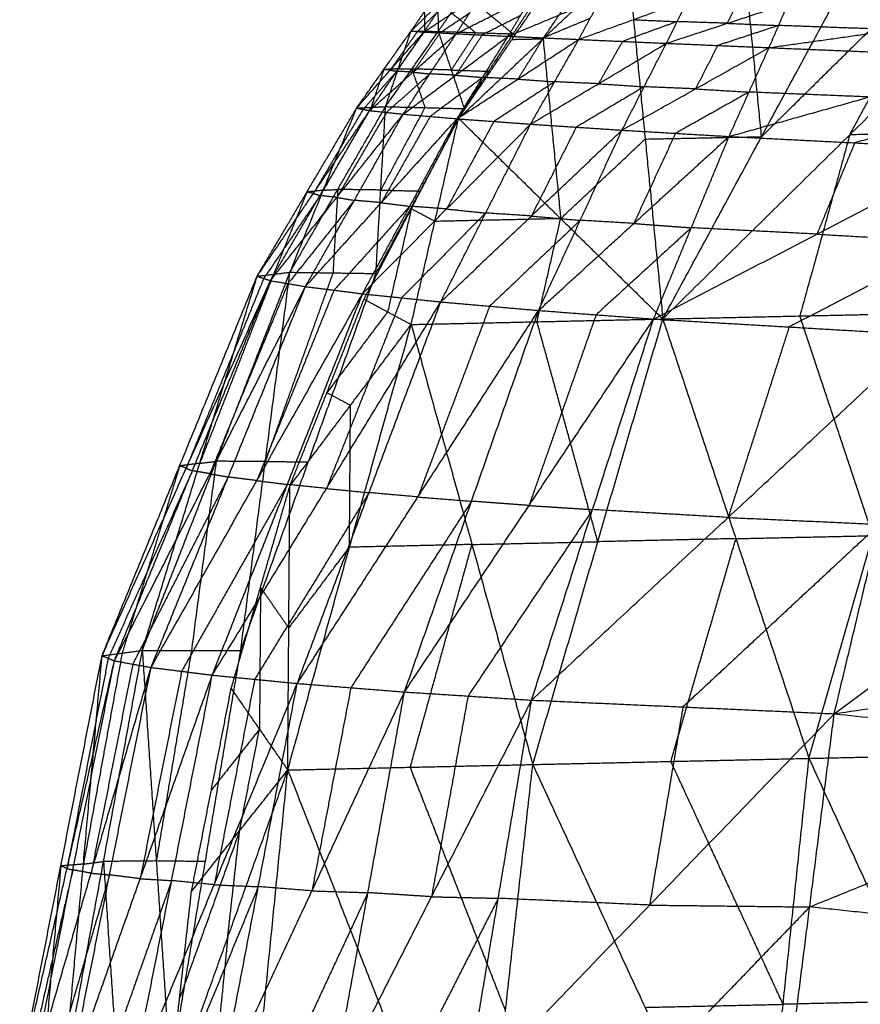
# Model space of a CAD drawing. Header units: millimetres. Extents: x -106 to 110, y -96 to 120.
# Tile 205 of 256: x -106.33 to -102.26, y 11.33 to 16.09. Entities that reach past the tile are written whole.
import ezdxf

# ---------------------------------------------------------------- set-up
doc = ezdxf.new("R2010")
doc.units = ezdxf.units.MM
doc.header["$MEASUREMENT"] = 0
doc.layers.add('Default', color=7, linetype='Continuous', true_color=0x000000)

msp = doc.modelspace()

# ---------------------------------------------------------------- linework, layer by layer
at = {"layer": 'Default'}
for points in [[(-103.2205, 14.6446, 10.432), (-102.3153, 15.5358, 10.8738), (-101.41, 16.427, 11.3156)], [(-103.2205, 14.6446, 10.432), (-102.7423, 15.5268, 11.126), (-102.2641, 16.409, 11.82)], [(-102.7423, 15.5268, 11.126), (-102.785, 15.9622, 11.6424), (-102.8277, 16.3976, 12.1589)], [(-101.8371, 16.418, 11.5678), (-102.2897, 15.9724, 11.3469), (-102.7423, 15.5268, 11.126)], [(-102.3153, 15.5358, 10.8738), (-102.0762, 15.9769, 11.2208), (-101.8371, 16.418, 11.5678)], [(-104.2094, 15.6155, 12.0064), (-103.8003, 16.0008, 12.2521), (-103.3912, 16.3861, 12.4979)], [(-104.2094, 15.6155, 12.0064), (-103.9501, 15.9978, 12.3433), (-103.6909, 16.3802, 12.6802)], [(-103.8003, 16.0008, 12.2521), (-103.6707, 16.192, 12.4206), (-103.5411, 16.3832, 12.589)], [(-103.3912, 16.3861, 12.4979), (-103.3058, 15.5154, 11.4649), (-103.2205, 14.6446, 10.432)], [(-104.4397, 16.0381, 12.9418), (-104.3753, 16.1313, 13.003), (-104.3109, 16.2244, 13.0642)], [(-104.4397, 16.0381, 12.9418), (-104.3448, 16.1308, 13.0866), (-104.2499, 16.2235, 13.2314)], [(-104.3774, 16.0336, 13.125), (-104.3136, 16.1286, 13.1782), (-104.2499, 16.2235, 13.2314)], [(-104.3774, 16.0336, 13.125), (-104.2369, 16.1266, 13.2596), (-104.0963, 16.2196, 13.3943)], [(-104.3109, 16.2244, 13.0642), (-104.3095, 16.1304, 12.8381), (-104.308, 16.0365, 12.612)], [(-104.308, 16.0365, 12.612), (-104.245, 16.1274, 12.684), (-104.1819, 16.2184, 12.7561)], [(-104.2207, 16.0252, 13.3065), (-104.1585, 16.1224, 13.3504), (-104.0963, 16.2196, 13.3943)], [(-104.2207, 16.0252, 13.3065), (-104.0354, 16.1189, 13.4232), (-103.8502, 16.2126, 13.5399)], [(-104.1819, 16.2184, 12.7561), (-104.0635, 16.1215, 12.5528), (-103.9451, 16.0245, 12.3496)], [(-103.9694, 16.0131, 13.4724), (-103.9098, 16.1128, 13.5062), (-103.8502, 16.2126, 13.5399)], [(-103.9451, 16.0245, 12.3496), (-103.8857, 16.115, 12.4266), (-103.8263, 16.2054, 12.5035)], [(-103.9694, 16.0131, 13.4724), (-103.7425, 16.1077, 13.5633), (-103.5156, 16.2023, 13.6542)], [(-103.6277, 15.9976, 13.6071), (-103.5717, 16.0999, 13.6307), (-103.5156, 16.2023, 13.6542)], [(-103.6277, 15.9976, 13.6071), (-103.3638, 16.0932, 13.6652), (-103.0999, 16.1889, 13.7233)], [(-103.2032, 15.9789, 13.6955), (-103.1516, 16.0839, 13.7094), (-103.0999, 16.1889, 13.7233)], [(-103.2032, 15.9789, 13.6955), (-102.9082, 16.0757, 13.7151), (-102.6132, 16.1724, 13.7347)], [(-102.8565, 16.1806, 13.729), (-102.8824, 16.1282, 13.722), (-102.9082, 16.0757, 13.7151)], [(-102.706, 15.9578, 13.7238), (-102.6596, 16.0651, 13.7292), (-102.6132, 16.1724, 13.7347)], [(-104.3136, 16.1286, 13.1782), (-104.3611, 16.0822, 13.1058), (-104.4086, 16.0359, 13.0334)], [(-104.3753, 16.1313, 13.003), (-104.3746, 16.0843, 12.8899), (-104.3739, 16.0373, 12.7769)], [(-104.1585, 16.1224, 13.3504), (-104.2288, 16.0759, 13.2831), (-104.299, 16.0294, 13.2157)], [(-104.245, 16.1274, 12.684), (-104.1858, 16.079, 12.5824), (-104.1266, 16.0305, 12.4808)], [(-103.9098, 16.1128, 13.5062), (-104.0024, 16.066, 13.4478), (-104.095, 16.0192, 13.3895)], [(-102.706, 15.9578, 13.7238), (-102.0896, 16.0447, 13.6374), (-101.4732, 16.1316, 13.5511)], [(-103.5717, 16.0999, 13.6307), (-103.6851, 16.0526, 13.5852), (-103.7986, 16.0053, 13.5398)], [(-103.1516, 16.0839, 13.7094), (-103.2835, 16.0361, 13.6803), (-103.4155, 15.9882, 13.6513)], [(-103.3638, 16.0932, 13.6652), (-103.2577, 16.0885, 13.6873), (-103.1516, 16.0839, 13.7094)], [(-102.9082, 16.0757, 13.7151), (-103.0299, 16.0798, 13.7122), (-103.1516, 16.0839, 13.7094)], [(-102.6596, 16.0651, 13.7292), (-102.8071, 16.0167, 13.7194), (-102.9546, 15.9684, 13.7096)], [(-102.9082, 16.0757, 13.7151), (-102.7839, 16.0704, 13.7222), (-102.6596, 16.0651, 13.7292)], [(-102.0896, 16.0447, 13.6374), (-102.3746, 16.0549, 13.6833), (-102.6596, 16.0651, 13.7292)], [(-104.7033, 15.6652, 12.6922), (-104.5715, 15.8517, 12.817), (-104.4397, 16.0381, 12.9418)], [(-104.7033, 15.6652, 12.6922), (-104.5403, 15.8494, 12.9086), (-104.3774, 16.0336, 13.125)], [(-104.6396, 15.6533, 12.9076), (-104.5085, 15.8435, 13.0163), (-104.3774, 16.0336, 13.125)], [(-104.6396, 15.6533, 12.9076), (-104.4302, 15.8393, 13.1071), (-104.2207, 16.0252, 13.3065)], [(-104.5631, 15.6724, 12.3204), (-104.5014, 15.8552, 12.6311), (-104.4397, 16.0381, 12.9418)], [(-104.5631, 15.6724, 12.3204), (-104.4356, 15.8544, 12.4662), (-104.308, 16.0365, 12.612)], [(-104.4086, 16.0359, 13.0334), (-104.4744, 15.9426, 12.971), (-104.5403, 15.8494, 12.9086)], [(-104.3739, 16.0373, 12.7769), (-104.4376, 15.9463, 12.704), (-104.5014, 15.8552, 12.6311)], [(-104.4774, 15.6359, 13.1271), (-104.349, 15.8306, 13.2168), (-104.2207, 16.0252, 13.3065)], [(-104.4397, 16.0381, 12.9418), (-104.4086, 16.0359, 13.0334), (-104.3774, 16.0336, 13.125)], [(-104.4397, 16.0381, 12.9418), (-104.3739, 16.0373, 12.7769), (-104.308, 16.0365, 12.612)], [(-104.299, 16.0294, 13.2157), (-104.3646, 15.9343, 13.1614), (-104.4302, 15.8393, 13.1071)], [(-104.3774, 16.0336, 13.125), (-104.299, 16.0294, 13.2157), (-104.2207, 16.0252, 13.3065)], [(-104.308, 16.0365, 12.612), (-104.245, 15.8495, 12.3269), (-104.1819, 15.6626, 12.0418)], [(-104.308, 16.0365, 12.612), (-104.1266, 16.0305, 12.4808), (-103.9451, 16.0245, 12.3496)], [(-104.1266, 16.0305, 12.4808), (-104.1858, 15.94, 12.4038), (-104.245, 15.8495, 12.3269)], [(-104.095, 16.0192, 13.3895), (-104.1592, 15.9218, 13.3446), (-104.2234, 15.8245, 13.2998)], [(-104.2207, 16.0252, 13.3065), (-104.095, 16.0192, 13.3895), (-103.9694, 16.0131, 13.4724)], [(-104.1819, 15.6626, 12.0418), (-104.0635, 15.8436, 12.1957), (-103.9451, 16.0245, 12.3496)], [(-104.4774, 15.6359, 13.1271), (-104.2234, 15.8245, 13.2998), (-103.9694, 16.0131, 13.4724)], [(-104.2164, 15.6137, 13.3345), (-104.0929, 15.8134, 13.4034), (-103.9694, 16.0131, 13.4724)], [(-104.2164, 15.6137, 13.3345), (-103.922, 15.8056, 13.4708), (-103.6277, 15.9976, 13.6071)], [(-103.9694, 16.0131, 13.4724), (-103.7986, 16.0053, 13.5398), (-103.6277, 15.9976, 13.6071)], [(-103.9501, 15.9978, 12.3433), (-103.8752, 15.9993, 12.2977), (-103.8003, 16.0008, 12.2521)], [(-103.7986, 16.0053, 13.5398), (-103.8603, 15.9055, 13.5053), (-103.922, 15.8056, 13.4708)], [(-103.8607, 15.5875, 13.5114), (-103.7442, 15.7925, 13.5593), (-103.6277, 15.9976, 13.6071)], [(-103.8607, 15.5875, 13.5114), (-103.532, 15.7832, 13.6034), (-103.2032, 15.9789, 13.6955)], [(-103.8003, 16.0008, 12.2521), (-103.7576, 15.5654, 11.7357), (-103.7149, 15.13, 11.2192)], [(-103.6277, 15.9976, 13.6071), (-103.4155, 15.9882, 13.6513), (-103.2032, 15.9789, 13.6955)], [(-103.4155, 15.9882, 13.6513), (-103.4737, 15.8857, 13.6274), (-103.532, 15.7832, 13.6034)], [(-103.4183, 15.5585, 13.6397), (-103.3108, 15.7687, 13.6676), (-103.2032, 15.9789, 13.6955)], [(-103.2032, 15.9789, 13.6955), (-102.9546, 15.9684, 13.7096), (-102.706, 15.9578, 13.7238)], [(-102.9546, 15.9684, 13.7096), (-103.0084, 15.8633, 13.6957), (-103.0622, 15.7582, 13.6817)], [(-103.4183, 15.5585, 13.6397), (-103.0622, 15.7582, 13.6817), (-102.706, 15.9578, 13.7238)], [(-102.8996, 15.5279, 13.7027), (-102.8028, 15.7428, 13.7132), (-102.706, 15.9578, 13.7238)], [(-102.706, 15.9578, 13.7238), (-102.1236, 15.9339, 13.6427), (-101.5411, 15.91, 13.5617)], [(-102.8996, 15.5279, 13.7027), (-102.2204, 15.7189, 13.6322), (-101.5411, 15.91, 13.5617)], [(-104.5085, 15.8435, 13.0163), (-104.59, 15.7514, 12.9081), (-104.6715, 15.6593, 12.7999)], [(-104.5715, 15.8517, 12.817), (-104.6023, 15.7602, 12.6617), (-104.6332, 15.6688, 12.5063)], [(-104.5014, 15.8552, 12.6311), (-104.5365, 15.8535, 12.724), (-104.5715, 15.8517, 12.817)], [(-104.5403, 15.8494, 12.9086), (-104.5559, 15.8505, 12.8628), (-104.5715, 15.8517, 12.817)], [(-104.349, 15.8306, 13.2168), (-104.4538, 15.7376, 13.1171), (-104.5585, 15.6446, 13.0174)], [(-104.5403, 15.8494, 12.9086), (-104.5244, 15.8464, 12.9624), (-104.5085, 15.8435, 13.0163)], [(-104.4302, 15.8393, 13.1071), (-104.4693, 15.8414, 13.0617), (-104.5085, 15.8435, 13.0163)], [(-104.5014, 15.8552, 12.6311), (-104.4685, 15.8548, 12.5486), (-104.4356, 15.8544, 12.4662)], [(-104.4356, 15.8544, 12.4662), (-104.4041, 15.7609, 12.3237), (-104.3725, 15.6675, 12.1811)], [(-104.245, 15.8495, 12.3269), (-104.3403, 15.852, 12.3965), (-104.4356, 15.8544, 12.4662)], [(-104.4302, 15.8393, 13.1071), (-104.3896, 15.8349, 13.1619), (-104.349, 15.8306, 13.2168)], [(-104.2234, 15.8245, 13.2998), (-104.2862, 15.8275, 13.2583), (-104.349, 15.8306, 13.2168)], [(-104.245, 15.8495, 12.3269), (-104.1543, 15.8465, 12.2613), (-104.0635, 15.8436, 12.1957)], [(-104.2234, 15.8245, 13.2998), (-104.1581, 15.819, 13.3516), (-104.0929, 15.8134, 13.4034)], [(-104.0929, 15.8134, 13.4034), (-104.2199, 15.7191, 13.3171), (-104.3469, 15.6248, 13.2308)], [(-103.922, 15.8056, 13.4708), (-104.0075, 15.8095, 13.4371), (-104.0929, 15.8134, 13.4034)], [(-103.7442, 15.7925, 13.5593), (-103.8914, 15.6966, 13.4911), (-104.0385, 15.6006, 13.4229)], [(-103.922, 15.8056, 13.4708), (-103.8331, 15.7991, 13.515), (-103.7442, 15.7925, 13.5593)], [(-103.532, 15.7832, 13.6034), (-103.6381, 15.7879, 13.5814), (-103.7442, 15.7925, 13.5593)], [(-103.532, 15.7832, 13.6034), (-103.4214, 15.776, 13.6355), (-103.3108, 15.7687, 13.6676)], [(-103.3108, 15.7687, 13.6676), (-103.4751, 15.6709, 13.6216), (-103.6395, 15.573, 13.5755)], [(-103.0622, 15.7582, 13.6817), (-103.1865, 15.7634, 13.6747), (-103.3108, 15.7687, 13.6676)], [(-102.8028, 15.7428, 13.7132), (-102.9809, 15.643, 13.6922), (-103.159, 15.5432, 13.6712)], [(-103.0622, 15.7582, 13.6817), (-102.9325, 15.7505, 13.6975), (-102.8028, 15.7428, 13.7132)], [(-102.2204, 15.7189, 13.6322), (-102.5116, 15.7309, 13.6727), (-102.8028, 15.7428, 13.7132)], [(-101.6119, 15.6881, 13.5736), (-101.9516, 15.5926, 13.6088), (-102.2912, 15.4971, 13.6441)], [(-105.1847, 14.8515, 12.2509), (-104.944, 15.2584, 12.4716), (-104.7033, 15.6652, 12.6922)], [(-105.1847, 14.8515, 12.2509), (-104.9122, 15.2524, 12.5793), (-104.6396, 15.6533, 12.9076)], [(-105.1208, 14.8301, 12.5261), (-104.8802, 15.2417, 12.7168), (-104.6396, 15.6533, 12.9076)], [(-105.1208, 14.8301, 12.5261), (-104.7991, 15.233, 12.8266), (-104.4774, 15.6359, 13.1271)], [(-105.0259, 14.8706, 11.7994), (-104.7945, 15.2715, 12.0599), (-104.5631, 15.6724, 12.3204)], [(-105.0259, 14.8706, 11.7994), (-104.8646, 15.2679, 12.2458), (-104.7033, 15.6652, 12.6922)], [(-104.951, 14.8012, 12.8155), (-104.7142, 15.2186, 12.9713), (-104.4774, 15.6359, 13.1271)], [(-104.6715, 15.6593, 12.7999), (-104.7918, 15.4558, 12.6896), (-104.9122, 15.2524, 12.5793)], [(-104.6332, 15.6688, 12.5063), (-104.7489, 15.4684, 12.3761), (-104.8646, 15.2679, 12.2458)], [(-104.5585, 15.6446, 13.0174), (-104.6788, 15.4388, 12.922), (-104.7991, 15.233, 12.8266)], [(-104.7033, 15.6652, 12.6922), (-104.6332, 15.6688, 12.5063), (-104.5631, 15.6724, 12.3204)], [(-104.7033, 15.6652, 12.6922), (-104.6715, 15.6593, 12.7999), (-104.6396, 15.6533, 12.9076)], [(-104.6396, 15.6533, 12.9076), (-104.5585, 15.6446, 13.0174), (-104.4774, 15.6359, 13.1271)], [(-104.6096, 14.8646, 11.4875), (-104.5864, 15.2685, 11.904), (-104.5631, 15.6724, 12.3204)], [(-104.6096, 14.8646, 11.4875), (-104.3957, 15.2636, 11.7647), (-104.1819, 15.6626, 12.0418)], [(-104.3725, 15.6675, 12.1811), (-104.4794, 15.468, 12.0425), (-104.5864, 15.2685, 11.904)], [(-104.5631, 15.6724, 12.3204), (-104.3725, 15.6675, 12.1811), (-104.1819, 15.6626, 12.0418)], [(-104.4774, 15.6359, 13.1271), (-104.3469, 15.6248, 13.2308), (-104.2164, 15.6137, 13.3345)], [(-104.951, 14.8012, 12.8155), (-104.5837, 15.2075, 13.075), (-104.2164, 15.6137, 13.3345)], [(-104.6745, 14.7664, 13.0987), (-104.4454, 15.19, 13.2166), (-104.2164, 15.6137, 13.3345)], [(-104.6745, 14.7664, 13.0987), (-104.2676, 15.1769, 13.3051), (-103.8607, 15.5875, 13.5114)], [(-104.6672, 14.7403, 11.4128), (-104.4383, 15.1779, 11.7096), (-104.2094, 15.6155, 12.0064)], [(-104.3469, 15.6248, 13.2308), (-104.4653, 15.4161, 13.1529), (-104.5837, 15.2075, 13.075)], [(-104.439, 14.6177, 11.1642), (-104.3242, 15.1166, 11.5853), (-104.2094, 15.6155, 12.0064)], [(-104.2956, 14.7272, 13.3524), (-104.0781, 15.1574, 13.4319), (-103.8607, 15.5875, 13.5114)], [(-104.0385, 15.6006, 13.4229), (-104.1531, 15.3888, 13.364), (-104.2676, 15.1769, 13.3051)], [(-104.2164, 15.6137, 13.3345), (-104.0385, 15.6006, 13.4229), (-103.8607, 15.5875, 13.5114)], [(-104.2094, 15.6155, 12.0064), (-103.7149, 15.13, 11.2192), (-103.2205, 14.6446, 10.432)], [(-103.8607, 15.5875, 13.5114), (-103.6395, 15.573, 13.5755), (-103.4183, 15.5585, 13.6397)], [(-104.2956, 14.7272, 13.3524), (-103.8569, 15.1429, 13.496), (-103.4183, 15.5585, 13.6397)], [(-103.6395, 15.573, 13.5755), (-103.7482, 15.3579, 13.5358), (-103.8569, 15.1429, 13.496)], [(-103.8222, 14.6857, 13.5528), (-103.6202, 15.1221, 13.5962), (-103.4183, 15.5585, 13.6397)], [(-103.4183, 15.5585, 13.6397), (-103.159, 15.5432, 13.6712), (-102.8996, 15.5279, 13.7027)], [(-103.159, 15.5432, 13.6712), (-103.2599, 15.325, 13.6495), (-103.3609, 15.1068, 13.6278)], [(-101.6516, 15.5503, 10.4841), (-101.9834, 15.5431, 10.679), (-102.3153, 15.5358, 10.8738)], [(-103.8222, 14.6857, 13.5528), (-103.3609, 15.1068, 13.6278), (-102.8996, 15.5279, 13.7027)], [(-103.7149, 15.13, 11.2192), (-103.5104, 15.3227, 11.3421), (-103.3058, 15.5154, 11.4649)], [(-103.3058, 15.5154, 11.4649), (-103.0241, 15.5211, 11.2955), (-102.7423, 15.5268, 11.126)], [(-103.2652, 14.6441, 13.6781), (-103.0824, 15.086, 13.6904), (-102.8996, 15.5279, 13.7027)], [(-102.8996, 15.5279, 13.7027), (-102.2912, 15.4971, 13.6441), (-101.6828, 15.4662, 13.5854)], [(-102.3153, 15.5358, 10.8738), (-102.436, 15.0975, 10.458), (-102.5568, 14.6591, 10.0423)], [(-102.2912, 15.4971, 13.6441), (-102.3826, 15.2761, 13.6379), (-102.474, 15.0551, 13.6318)], [(-103.2652, 14.6441, 13.6781), (-102.474, 15.0551, 13.6318), (-101.6828, 15.4662, 13.5854)], [(-104.944, 15.2584, 12.4716), (-105.0246, 15.0597, 12.2484), (-105.1053, 14.8611, 12.0252)], [(-104.8646, 15.2679, 12.2458), (-104.9043, 15.2631, 12.3587), (-104.944, 15.2584, 12.4716)], [(-104.9122, 15.2524, 12.5793), (-104.9281, 15.2554, 12.5254), (-104.944, 15.2584, 12.4716)], [(-104.9122, 15.2524, 12.5793), (-104.8962, 15.247, 12.6481), (-104.8802, 15.2417, 12.7168)], [(-104.8646, 15.2679, 12.2458), (-104.8296, 15.2697, 12.1529), (-104.7945, 15.2715, 12.0599)], [(-104.7945, 15.2715, 12.0599), (-104.8061, 15.0696, 11.8517), (-104.8177, 14.8676, 11.6435)], [(-104.5864, 15.2685, 11.904), (-104.6904, 15.27, 11.9819), (-104.7945, 15.2715, 12.0599)], [(-104.5864, 15.2685, 11.904), (-104.491, 15.266, 11.8343), (-104.3957, 15.2636, 11.7647)], [(-104.8802, 15.2417, 12.7168), (-105.0165, 15.0412, 12.5527), (-105.1528, 14.8408, 12.3885)], [(-104.7142, 15.2186, 12.9713), (-104.875, 15.0171, 12.8211), (-105.0359, 14.8156, 12.6708)], [(-104.7991, 15.233, 12.8266), (-104.8397, 15.2373, 12.7717), (-104.8802, 15.2417, 12.7168)], [(-104.7991, 15.233, 12.8266), (-104.7567, 15.2258, 12.899), (-104.7142, 15.2186, 12.9713)], [(-104.5837, 15.2075, 13.075), (-104.6489, 15.213, 13.0232), (-104.7142, 15.2186, 12.9713)], [(-104.5837, 15.2075, 13.075), (-104.5145, 15.1987, 13.1458), (-104.4454, 15.19, 13.2166)], [(-104.4454, 15.19, 13.2166), (-104.6291, 14.9869, 13.0869), (-104.8127, 14.7838, 12.9571)], [(-104.4383, 15.1779, 11.7096), (-104.4957, 14.9284, 11.499), (-104.5531, 14.679, 11.2885)], [(-104.0781, 15.1574, 13.4319), (-104.2816, 14.9521, 13.3287), (-104.485, 14.7468, 13.2255)], [(-104.2676, 15.1769, 13.3051), (-104.3565, 15.1835, 13.2608), (-104.4454, 15.19, 13.2166)], [(-104.3242, 15.1166, 11.5853), (-104.3812, 15.1472, 11.6474), (-104.4383, 15.1779, 11.7096)], [(-104.2676, 15.1769, 13.3051), (-104.1729, 15.1671, 13.3685), (-104.0781, 15.1574, 13.4319)], [(-103.8569, 15.1429, 13.496), (-103.9675, 15.1501, 13.464), (-104.0781, 15.1574, 13.4319)], [(-103.7149, 15.13, 11.2192), (-104.0195, 15.1233, 11.4022), (-104.3242, 15.1166, 11.5853)], [(-103.6202, 15.1221, 13.5962), (-103.8396, 14.9143, 13.5244), (-104.0589, 14.7064, 13.4526)], [(-103.8569, 15.1429, 13.496), (-103.7386, 15.1325, 13.5461), (-103.6202, 15.1221, 13.5962)], [(-103.8297, 14.6311, 10.7981), (-103.7723, 14.8806, 11.0086), (-103.7149, 15.13, 11.2192)], [(-103.3609, 15.1068, 13.6278), (-103.4906, 15.1145, 13.612), (-103.6202, 15.1221, 13.5962)], [(-103.0824, 15.086, 13.6904), (-103.313, 14.8754, 13.6529), (-103.5437, 14.6649, 13.6155)], [(-103.3609, 15.1068, 13.6278), (-103.2216, 15.0964, 13.6591), (-103.0824, 15.086, 13.6904)], [(-102.474, 15.0551, 13.6318), (-102.7782, 15.0706, 13.6611), (-103.0824, 15.086, 13.6904)], [(-101.8176, 15.0169, 13.6121), (-102.2132, 14.8114, 13.6352), (-102.6088, 14.6058, 13.6584)], [(-102.474, 15.0551, 13.6318), (-102.1458, 15.036, 13.6219), (-101.8176, 15.0169, 13.6121)], [(-105.9358, 13.0144, 11.5816), (-105.5603, 13.933, 11.9163), (-105.1847, 14.8515, 12.2509)], [(-105.9358, 13.0144, 11.5816), (-105.5283, 13.9222, 12.0538), (-105.1208, 14.8301, 12.5261)], [(-105.8759, 12.9896, 11.9519), (-105.4984, 13.9098, 12.239), (-105.1208, 14.8301, 12.5261)], [(-105.7409, 13.0401, 11.0016), (-105.3834, 13.9554, 11.4005), (-105.0259, 14.8706, 11.7994)], [(-105.7409, 13.0401, 11.0016), (-105.4628, 13.9458, 11.6263), (-105.1847, 14.8515, 12.2509)], [(-105.1528, 14.8408, 12.3885), (-105.3405, 14.3815, 12.2212), (-105.5283, 13.9222, 12.0538)], [(-105.1053, 14.8611, 12.0252), (-105.284, 14.4035, 11.8257), (-105.4628, 13.9458, 11.6263)], [(-105.2646, 13.0398, 10.6341), (-105.1453, 13.9552, 11.2168), (-105.0259, 14.8706, 11.7994)], [(-105.2646, 13.0398, 10.6341), (-104.9371, 13.9522, 11.0608), (-104.6096, 14.8646, 11.4875)], [(-105.1847, 14.8515, 12.2509), (-105.1053, 14.8611, 12.0252), (-105.0259, 14.8706, 11.7994)], [(-105.1847, 14.8515, 12.2509), (-105.1528, 14.8408, 12.3885), (-105.1208, 14.8301, 12.5261)], [(-104.8177, 14.8676, 11.6435), (-104.9815, 14.4114, 11.4301), (-105.1453, 13.9552, 11.2168)], [(-105.1208, 14.8301, 12.5261), (-105.0359, 14.8156, 12.6708), (-104.951, 14.8012, 12.8155)], [(-105.0259, 14.8706, 11.7994), (-104.8177, 14.8676, 11.6435), (-104.6096, 14.8646, 11.4875)], [(-105.8759, 12.9896, 11.9519), (-105.4134, 13.8954, 12.3837), (-104.951, 14.8012, 12.8155)], [(-105.6986, 12.9577, 12.3523), (-105.3248, 13.8795, 12.5839), (-104.951, 14.8012, 12.8155)], [(-105.0359, 14.8156, 12.6708), (-105.2247, 14.3555, 12.5273), (-105.4134, 13.8954, 12.3837)], [(-104.8127, 14.7838, 12.9571), (-104.9996, 14.3229, 12.8413), (-105.1865, 13.862, 12.7255)], [(-104.951, 14.8012, 12.8155), (-104.8127, 14.7838, 12.9571), (-104.6745, 14.7664, 13.0987)], [(-105.6986, 12.9577, 12.3523), (-105.1865, 13.862, 12.7255), (-104.6745, 14.7664, 13.0987)], [(-105.4022, 12.9205, 12.7552), (-105.0384, 13.8434, 12.9269), (-104.6745, 14.7664, 13.0987)], [(-105.0265, 13.8356, 10.9461), (-104.8468, 14.288, 11.1795), (-104.6672, 14.7403, 11.4128)], [(-104.485, 14.7468, 13.2255), (-104.667, 14.2853, 13.1396), (-104.8489, 13.8239, 13.0538)], [(-104.6745, 14.7664, 13.0987), (-104.485, 14.7468, 13.2255), (-104.2956, 14.7272, 13.3524)], [(-104.6672, 14.7403, 11.4128), (-104.5531, 14.679, 11.2885), (-104.439, 14.6177, 11.1642)], [(-105.4022, 12.9205, 12.7552), (-104.8489, 13.8239, 13.0538), (-104.2956, 14.7272, 13.3524)], [(-104.9906, 12.8802, 13.1292), (-104.6431, 13.8037, 13.2408), (-104.2956, 14.7272, 13.3524)], [(-104.9906, 12.8802, 13.1292), (-104.4064, 13.7829, 13.341), (-103.8222, 14.6857, 13.5528)], [(-104.4714, 12.839, 13.4421), (-104.1468, 13.7623, 13.4975), (-103.8222, 14.6857, 13.5528)], [(-104.0589, 14.7064, 13.4526), (-104.2326, 14.2447, 13.3968), (-104.4064, 13.7829, 13.341)], [(-104.2956, 14.7272, 13.3524), (-104.0589, 14.7064, 13.4526), (-103.8222, 14.6857, 13.5528)], [(-103.8222, 14.6857, 13.5528), (-103.5437, 14.6649, 13.6155), (-103.2652, 14.6441, 13.6781)], [(-104.5531, 14.679, 11.2885), (-104.7, 14.4835, 11.234), (-104.8468, 14.288, 11.1795)], [(-104.4714, 12.839, 13.4421), (-103.8683, 13.7415, 13.5601), (-103.2652, 14.6441, 13.6781)], [(-104.439, 14.6177, 11.1642), (-103.8297, 14.6311, 10.7981), (-103.2205, 14.6446, 10.432)], [(-103.5437, 14.6649, 13.6155), (-103.706, 14.2032, 13.5878), (-103.8683, 13.7415, 13.5601)], [(-103.8558, 12.7994, 13.6637), (-103.5605, 13.7217, 13.6709), (-103.2652, 14.6441, 13.6781)], [(-103.8501, 12.4878, 9.524), (-103.5353, 13.5662, 9.978), (-103.2205, 14.6446, 10.432)], [(-103.2652, 14.6441, 13.6781), (-102.6088, 14.6058, 13.6584), (-101.9525, 14.5676, 13.6387)], [(-103.2205, 14.6446, 10.432), (-102.5568, 14.6591, 10.0423), (-101.8931, 14.6737, 9.6526)], [(-103.2205, 14.6446, 10.432), (-102.8666, 13.5811, 9.5855), (-102.5128, 12.5176, 8.739)], [(-102.2029, 13.5956, 9.1958), (-102.3798, 14.1274, 9.619), (-102.5568, 14.6591, 10.0423)], [(-102.5128, 12.5176, 8.739), (-102.2029, 13.5956, 9.1958), (-101.8931, 14.6737, 9.6526)], [(-105.0366, 12.4613, 10.2349), (-104.7378, 13.5395, 10.6996), (-104.439, 14.6177, 11.1642)], [(-105.0265, 13.8356, 10.9461), (-104.7327, 14.2267, 11.0552), (-104.439, 14.6177, 11.1642)], [(-104.439, 14.6177, 11.1642), (-104.1445, 13.5528, 10.3441), (-103.8501, 12.4878, 9.524)], [(-103.5353, 13.5662, 9.978), (-103.6825, 14.0987, 10.388), (-103.8297, 14.6311, 10.7981)], [(-102.6088, 14.6058, 13.6584), (-102.7565, 14.1447, 13.6548), (-102.9042, 13.6835, 13.6512)], [(-103.8558, 12.7994, 13.6637), (-102.9042, 13.6835, 13.6512), (-101.9525, 14.5676, 13.6387)], [(-102.3904, 12.7334, 13.7408), (-102.1715, 13.6505, 13.6897), (-101.9525, 14.5676, 13.6387)], [(-102.3904, 12.7334, 13.7408), (-102.1715, 13.6505, 13.6897), (-101.9525, 14.5676, 13.6387)], [(-102.3904, 12.7334, 13.7408), (-101.2007, 13.6139, 13.3595), (-100.0109, 14.4945, 12.9781)], [(-104.8468, 14.288, 11.1795), (-104.7898, 14.2573, 11.1173), (-104.7327, 14.2267, 11.0552)], [(-104.7378, 13.5395, 10.6996), (-104.7353, 13.8831, 10.8774), (-104.7327, 14.2267, 11.0552)], [(-105.5603, 13.933, 11.9163), (-105.6993, 13.4801, 11.6039), (-105.8384, 13.0273, 11.2916)], [(-105.4628, 13.9458, 11.6263), (-105.5115, 13.9394, 11.7713), (-105.5603, 13.933, 11.9163)], [(-105.5283, 13.9222, 12.0538), (-105.5443, 13.9276, 11.985), (-105.5603, 13.933, 11.9163)], [(-105.5283, 13.9222, 12.0538), (-105.5134, 13.916, 12.1464), (-105.4984, 13.9098, 12.239)], [(-105.3834, 13.9554, 11.4005), (-105.4431, 13.4977, 11.1092), (-105.5028, 13.04, 10.8178)], [(-105.4628, 13.9458, 11.6263), (-105.4231, 13.9506, 11.5134), (-105.3834, 13.9554, 11.4005)], [(-105.1453, 13.9552, 11.2168), (-105.2643, 13.9553, 11.3086), (-105.3834, 13.9554, 11.4005)], [(-105.1453, 13.9552, 11.2168), (-105.0412, 13.9537, 11.1388), (-104.9371, 13.9522, 11.0608)], [(-105.4984, 13.9098, 12.239), (-105.7021, 13.4559, 12.0029), (-105.9059, 13.002, 11.7667)], [(-105.3248, 13.8795, 12.5839), (-105.556, 13.4266, 12.368), (-105.7872, 12.9736, 12.1521)], [(-105.4134, 13.8954, 12.3837), (-105.4559, 13.9026, 12.3114), (-105.4984, 13.9098, 12.239)], [(-105.4134, 13.8954, 12.3837), (-105.3691, 13.8874, 12.4838), (-105.3248, 13.8795, 12.5839)], [(-105.1865, 13.862, 12.7255), (-105.2556, 13.8708, 12.6547), (-105.3248, 13.8795, 12.5839)], [(-105.0384, 13.8434, 12.9269), (-105.2944, 13.3913, 12.7403), (-105.5504, 12.9391, 12.5537)], [(-105.3105, 12.8551, 10.5735), (-105.1685, 13.3454, 10.7598), (-105.0265, 13.8356, 10.9461)], [(-105.1865, 13.862, 12.7255), (-105.1124, 13.8527, 12.8262), (-105.0384, 13.8434, 12.9269)], [(-104.8489, 13.8239, 13.0538), (-104.9436, 13.8336, 12.9903), (-105.0384, 13.8434, 12.9269)], [(-105.0366, 12.4613, 10.2349), (-105.0315, 13.1484, 10.5905), (-105.0265, 13.8356, 10.9461)], [(-104.8489, 13.8239, 13.0538), (-104.746, 13.8138, 13.1473), (-104.6431, 13.8037, 13.2408)], [(-104.6431, 13.8037, 13.2408), (-104.9197, 13.352, 13.0915), (-105.1964, 12.9003, 12.9422)], [(-104.4064, 13.7829, 13.341), (-104.5247, 13.7933, 13.2909), (-104.6431, 13.8037, 13.2408)], [(-104.4064, 13.7829, 13.341), (-104.2766, 13.7726, 13.4192), (-104.1468, 13.7623, 13.4975)], [(-104.1468, 13.7623, 13.4975), (-104.4389, 13.311, 13.3916), (-104.731, 12.8596, 13.2857)], [(-103.8683, 13.7415, 13.5601), (-104.0075, 13.7519, 13.5288), (-104.1468, 13.7623, 13.4975)], [(-103.8683, 13.7415, 13.5601), (-103.7144, 13.7316, 13.6155), (-103.5605, 13.7217, 13.6709)], [(-103.5605, 13.7217, 13.6709), (-103.8621, 13.2705, 13.6119), (-104.1636, 12.8192, 13.5529)], [(-102.9042, 13.6835, 13.6512), (-103.2323, 13.7026, 13.661), (-103.5605, 13.7217, 13.6709)], [(-102.9042, 13.6835, 13.6512), (-102.5378, 13.667, 13.6705), (-102.1715, 13.6505, 13.6897)], [(-102.1715, 13.6505, 13.6897), (-102.6473, 13.2084, 13.696), (-103.1231, 12.7664, 13.7022)], [(-102.8666, 13.5811, 9.5855), (-102.5348, 13.5884, 9.3906), (-102.2029, 13.5956, 9.1958)], [(-105.0315, 13.1484, 10.5905), (-104.8847, 13.344, 10.645), (-104.7378, 13.5395, 10.6996)], [(-104.1445, 13.5528, 10.3441), (-104.4412, 13.5461, 10.5218), (-104.7378, 13.5395, 10.6996)], [(-104.4433, 12.4746, 9.8794), (-104.2939, 13.0137, 10.1118), (-104.1445, 13.5528, 10.3441)], [(-104.1445, 13.5528, 10.3441), (-103.8399, 13.5595, 10.161), (-103.5353, 13.5662, 9.978)], [(-102.8666, 13.5811, 9.5855), (-103.2009, 13.5737, 9.7817), (-103.5353, 13.5662, 9.978)], [(-103.1814, 12.5027, 9.1315), (-103.024, 13.0419, 9.3585), (-102.8666, 13.5811, 9.5855)], [(-105.1685, 13.3454, 10.7598), (-105.171, 13.0018, 10.582), (-105.1735, 12.6582, 10.4042)], [(-105.0315, 13.1484, 10.5905), (-105.1, 13.2469, 10.6752), (-105.1685, 13.3454, 10.7598)], [(-102.3904, 12.7334, 13.7408), (-100.6581, 12.9937, 13.0825), (-98.9258, 13.254, 12.4242)], [(-106.3347, 10.9795, 11.2205), (-106.1353, 11.9969, 11.401), (-105.9358, 13.0144, 11.5816)], [(-106.1165, 10.9965, 10.5674), (-105.9287, 12.0183, 10.7845), (-105.7409, 13.0401, 11.0016)], [(-106.1165, 10.9965, 10.5674), (-106.0262, 12.0055, 11.0745), (-105.9358, 13.0144, 11.5816)], [(-105.8384, 13.0273, 11.2916), (-105.9323, 12.5164, 11.183), (-106.0262, 12.0055, 11.0745)], [(-105.9358, 13.0144, 11.5816), (-105.8384, 13.0273, 11.2916), (-105.7409, 13.0401, 11.0016)], [(-105.9358, 13.0144, 11.5816), (-105.9059, 13.002, 11.7667), (-105.8759, 12.9896, 11.9519)], [(-105.7409, 13.0401, 11.0016), (-105.6732, 12.0208, 10.5847), (-105.6056, 11.0014, 10.1678)], [(-105.7409, 13.0401, 11.0016), (-105.5028, 13.04, 10.8178), (-105.2646, 13.0398, 10.6341)], [(-105.5028, 13.04, 10.8178), (-105.588, 12.5304, 10.7013), (-105.6732, 12.0208, 10.5847)], [(-105.6056, 11.0014, 10.1678), (-105.4351, 12.0206, 10.4009), (-105.2646, 13.0398, 10.6341)], [(-106.3347, 10.9795, 11.2205), (-106.1053, 11.9845, 11.5862), (-105.8759, 12.9896, 11.9519)], [(-106.2792, 10.9657, 11.6446), (-106.0775, 11.9776, 11.7983), (-105.8759, 12.9896, 11.9519)], [(-105.9059, 13.002, 11.7667), (-106.0056, 12.4932, 11.6765), (-106.1053, 11.9845, 11.5862)], [(-105.7872, 12.9736, 12.1521), (-105.8881, 12.4677, 12.0753), (-105.9889, 11.9617, 11.9984)], [(-105.8759, 12.9896, 11.9519), (-105.7872, 12.9736, 12.1521), (-105.6986, 12.9577, 12.3523)], [(-106.2792, 10.9657, 11.6446), (-105.9889, 11.9617, 11.9984), (-105.6986, 12.9577, 12.3523)], [(-106.1001, 10.9493, 12.1072), (-105.8994, 11.9535, 12.2297), (-105.6986, 12.9577, 12.3523)], [(-106.1001, 10.9493, 12.1072), (-105.7512, 11.9349, 12.4312), (-105.4022, 12.9205, 12.7552)], [(-105.7954, 10.9313, 12.5772), (-105.5988, 11.9259, 12.6662), (-105.4022, 12.9205, 12.7552)], [(-105.5504, 12.9391, 12.5537), (-105.6508, 12.437, 12.4925), (-105.7512, 11.9349, 12.4312)], [(-105.6986, 12.9577, 12.3523), (-105.5504, 12.9391, 12.5537), (-105.4022, 12.9205, 12.7552)], [(-105.4022, 12.9205, 12.7552), (-105.1964, 12.9003, 12.9422), (-104.9906, 12.8802, 13.1292)], [(-105.7954, 10.9313, 12.5772), (-105.393, 11.9057, 12.8532), (-104.9906, 12.8802, 13.1292)], [(-105.1964, 12.9003, 12.9422), (-105.2947, 12.403, 12.8977), (-105.393, 11.9057, 12.8532)], [(-105.3679, 10.913, 13.0184), (-105.1793, 11.8966, 13.0738), (-104.9906, 12.8802, 13.1292)], [(-104.9906, 12.8802, 13.1292), (-104.731, 12.8596, 13.2857), (-104.4714, 12.839, 13.4421)], [(-105.5027, 11.8732, 10.3149), (-105.4066, 12.3642, 10.4442), (-105.3105, 12.8551, 10.5735)], [(-105.3679, 10.913, 13.0184), (-104.9197, 11.876, 13.2303), (-104.4714, 12.839, 13.4421)], [(-105.3105, 12.8551, 10.5735), (-105.1735, 12.6582, 10.4042), (-105.0366, 12.4613, 10.2349)], [(-104.731, 12.8596, 13.2857), (-104.8253, 12.3678, 13.258), (-104.9197, 11.876, 13.2303)], [(-104.8253, 10.8957, 13.3936), (-104.6484, 11.8674, 13.4179), (-104.4714, 12.839, 13.4421)], [(-104.4714, 12.839, 13.4421), (-104.1636, 12.8192, 13.5529), (-103.8558, 12.7994, 13.6637)], [(-104.8253, 10.8957, 13.3936), (-104.3406, 11.8476, 13.5286), (-103.8558, 12.7994, 13.6637)], [(-104.1636, 12.8192, 13.5529), (-104.2521, 12.3334, 13.5408), (-104.3406, 11.8476, 13.5286)], [(-104.1785, 10.8809, 13.668), (-104.0172, 11.8402, 13.6658), (-103.8558, 12.7994, 13.6637)], [(-103.8558, 12.7994, 13.6637), (-103.1231, 12.7664, 13.7022), (-102.3904, 12.7334, 13.7408)], [(-104.1785, 10.8809, 13.668), (-103.2845, 11.8072, 13.7044), (-102.3904, 12.7334, 13.7408)], [(-103.1231, 12.7664, 13.7022), (-103.2038, 12.2868, 13.7033), (-103.2845, 11.8072, 13.7044)], [(-102.6279, 10.8631, 13.8072), (-102.5092, 11.7982, 13.774), (-102.3904, 12.7334, 13.7408)], [(-102.6279, 10.8631, 13.8072), (-102.5092, 11.7982, 13.774), (-102.3904, 12.7334, 13.7408)], [(-102.3904, 12.7334, 13.7408), (-100.6619, 12.551, 13.0825), (-98.9333, 12.3686, 12.4242)], [(-105.1735, 12.6582, 10.4042), (-105.29, 12.5112, 10.4242), (-105.4066, 12.3642, 10.4442)], [(-105.2696, 12.1672, 10.2749), (-105.2216, 12.4127, 10.3395), (-105.1735, 12.6582, 10.4042)], [(-102.5128, 12.5176, 8.739), (-101.8551, 12.532, 8.3645), (-101.1974, 12.5465, 7.99)], [(-102.5092, 11.7982, 13.774), (-101.5855, 12.1746, 13.4283), (-100.6619, 12.551, 13.0825)], [(-105.0366, 12.4613, 10.2349), (-104.4433, 12.4746, 9.8794), (-103.8501, 12.4878, 9.524)], [(-104.1144, 10.106, 9.1614), (-103.9822, 11.2969, 9.3427), (-103.8501, 12.4878, 9.524)], [(-103.8501, 12.4878, 9.524), (-103.1814, 12.5027, 9.1315), (-102.5128, 12.5176, 8.739)], [(-103.8501, 12.4878, 9.524), (-103.3066, 11.3121, 8.9463), (-102.7631, 10.1363, 8.3685)], [(-102.638, 11.327, 8.5538), (-102.9097, 11.9149, 8.8426), (-103.1814, 12.5027, 9.1315)], [(-102.7631, 10.1363, 8.3685), (-102.638, 11.327, 8.5538), (-102.5128, 12.5176, 8.739)], [(-102.5128, 12.5176, 8.739), (-101.9744, 11.3423, 8.1752), (-101.4361, 10.1669, 7.6114)], [(-105.6182, 10.8385, 10.1482), (-105.3274, 11.6499, 10.1916), (-105.0366, 12.4613, 10.2349)], [(-105.5027, 11.8732, 10.3149), (-105.2696, 12.1672, 10.2749), (-105.0366, 12.4613, 10.2349)], [(-105.274, 10.0805, 9.8539), (-105.1553, 11.2709, 10.0444), (-105.0366, 12.4613, 10.2349)], [(-105.0366, 12.4613, 10.2349), (-104.5755, 11.2836, 9.6982), (-104.1144, 10.106, 9.1614)], [(-103.9822, 11.2969, 9.3427), (-104.2128, 11.8857, 9.6111), (-104.4433, 12.4746, 9.8794)], [(-102.6279, 10.8631, 13.8072), (-100.7806, 11.6158, 13.1157), (-98.9333, 12.3686, 12.4242)], [(-105.2696, 12.1672, 10.2749), (-105.415, 11.7615, 10.2532), (-105.5604, 11.3559, 10.2316)], [(-105.3274, 11.6499, 10.1916), (-105.2985, 11.9086, 10.2332), (-105.2696, 12.1672, 10.2749)], [(-106.0262, 12.0055, 11.0745), (-105.9774, 12.0119, 10.9295), (-105.9287, 12.0183, 10.7845)], [(-105.6732, 12.0208, 10.5847), (-105.801, 12.0196, 10.6846), (-105.9287, 12.0183, 10.7845)], [(-105.9287, 12.0183, 10.7845), (-105.8949, 11.5087, 10.5761), (-105.861, 10.999, 10.3676)], [(-105.6732, 12.0208, 10.5847), (-105.5542, 12.0207, 10.4928), (-105.4351, 12.0206, 10.4009)], [(-106.0775, 11.9776, 11.7983), (-106.1922, 11.4751, 11.6154), (-106.3069, 10.9726, 11.4325)], [(-106.1353, 11.9969, 11.401), (-106.1804, 11.4925, 11.1475), (-106.2256, 10.988, 10.8939)], [(-106.0262, 12.0055, 11.0745), (-106.0807, 12.0012, 11.2378), (-106.1353, 11.9969, 11.401)], [(-106.1053, 11.9845, 11.5862), (-106.1203, 11.9907, 11.4936), (-106.1353, 11.9969, 11.401)], [(-106.1053, 11.9845, 11.5862), (-106.0914, 11.9811, 11.6922), (-106.0775, 11.9776, 11.7983)], [(-105.9889, 11.9617, 11.9984), (-106.0332, 11.9697, 11.8983), (-106.0775, 11.9776, 11.7983)], [(-105.8994, 11.9535, 12.2297), (-106.0445, 11.4555, 12.0528), (-106.1897, 10.9575, 11.8759)], [(-105.9889, 11.9617, 11.9984), (-105.9441, 11.9576, 12.1141), (-105.8994, 11.9535, 12.2297)], [(-105.5988, 11.9259, 12.6662), (-105.7733, 11.4331, 12.5042), (-105.9478, 10.9403, 12.3422)], [(-105.7512, 11.9349, 12.4312), (-105.8253, 11.9442, 12.3305), (-105.8994, 11.9535, 12.2297)], [(-105.7512, 11.9349, 12.4312), (-105.675, 11.9304, 12.5487), (-105.5988, 11.9259, 12.6662)], [(-105.393, 11.9057, 12.8532), (-105.4959, 11.9158, 12.7597), (-105.5988, 11.9259, 12.6662)], [(-105.6182, 10.8385, 10.1482), (-105.5604, 11.3559, 10.2316), (-105.5027, 11.8732, 10.3149)], [(-105.1793, 11.8966, 13.0738), (-105.3805, 11.4094, 12.9358), (-105.5817, 10.9221, 12.7978)], [(-105.393, 11.9057, 12.8532), (-105.2861, 11.9011, 12.9635), (-105.1793, 11.8966, 13.0738)], [(-104.9197, 11.876, 13.2303), (-105.0495, 11.8863, 13.152), (-105.1793, 11.8966, 13.0738)], [(-104.9197, 11.876, 13.2303), (-104.784, 11.8717, 13.3241), (-104.6484, 11.8674, 13.4179)], [(-104.6484, 11.8674, 13.4179), (-104.8725, 11.3859, 13.3119), (-105.0966, 10.9044, 13.206)], [(-104.3406, 11.8476, 13.5286), (-104.4945, 11.8575, 13.4733), (-104.6484, 11.8674, 13.4179)], [(-104.0172, 11.8402, 13.6658), (-104.2595, 11.3642, 13.5983), (-104.5019, 10.8883, 13.5308)], [(-104.3406, 11.8476, 13.5286), (-104.1789, 11.8439, 13.5972), (-104.0172, 11.8402, 13.6658)], [(-103.2845, 11.8072, 13.7044), (-103.6508, 11.8237, 13.6851), (-104.0172, 11.8402, 13.6658)], [(-102.5092, 11.7982, 13.774), (-102.9562, 11.3351, 13.7558), (-103.4032, 10.872, 13.7376)], [(-103.2845, 11.8072, 13.7044), (-102.8968, 11.8027, 13.7392), (-102.5092, 11.7982, 13.774)], [(-100.7806, 11.6158, 13.1157), (-101.6449, 11.707, 13.4448), (-102.5092, 11.7982, 13.774)], [(-105.3274, 11.6499, 10.1916), (-105.3868, 11.0547, 10.0963), (-105.4461, 10.4595, 10.0011)], [(-102.6279, 10.8631, 13.8072), (-100.7804, 11.1731, 13.1157), (-98.933, 11.4831, 12.4242)], [(-103.3066, 11.3121, 8.9463), (-102.9723, 11.3195, 8.75), (-102.638, 11.327, 8.5538)], [(-101.9744, 11.3423, 8.1752), (-102.3062, 11.3346, 8.3645), (-102.638, 11.327, 8.5538)]]:
    msp.add_open_spline(points, degree=2, dxfattribs=at)

doc.saveas('drawing.dxf')
